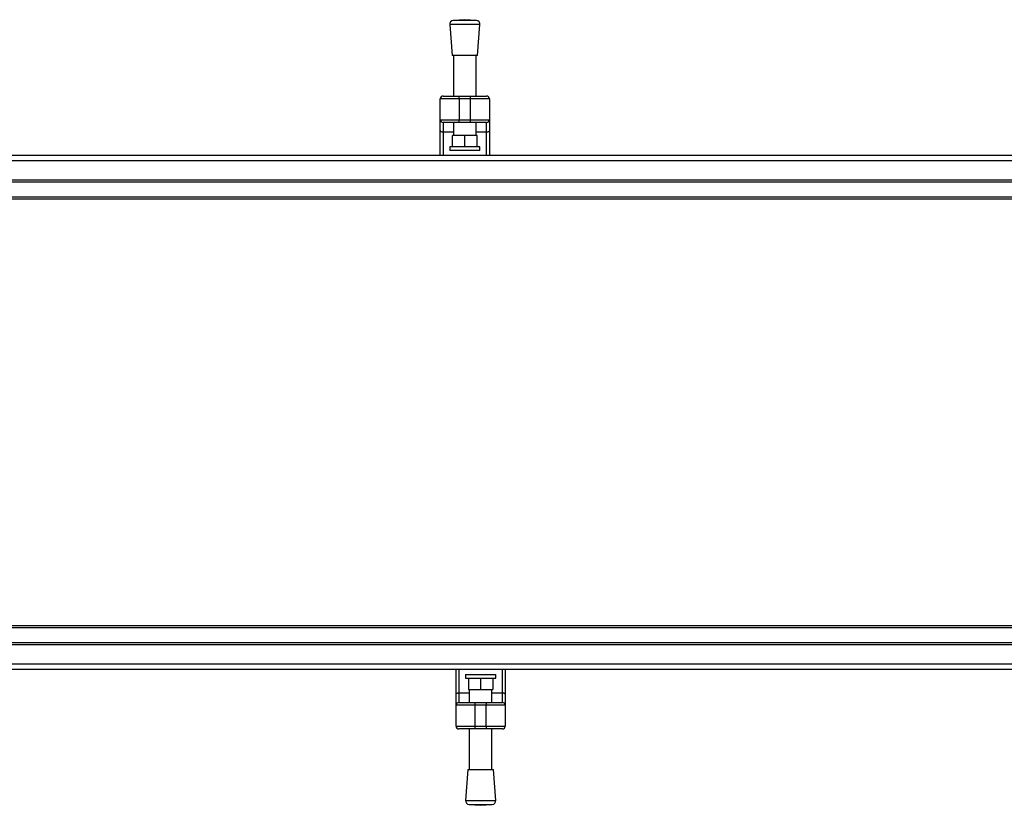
# Model space of a CAD drawing. Header units: millimetres. Extents: x 0 to 420, y 0 to 297.
# Tile 5 of 65: x 128 to 154, y 117 to 138. Entities that reach past the tile are written whole.
import ezdxf

# ---------------------------------------------------------------- set-up
doc = ezdxf.new("R2010")
doc.units = ezdxf.units.MM

msp = doc.modelspace()

# ---------------------------------------------------------------- linework, layer by layer
at = {"color": 7, "linetype": 'Continuous', "lineweight": 25}
for p, q in [((139.71757, 137.94925), (139.40968, 137.92576)), ((140.02547, 137.92576), (139.40968, 137.92576)), ((140.02547, 137.92576), (139.71757, 137.94925)), ((139.31757, 137.81844), (139.38007, 136.99925)), ((140.11757, 137.81844), (139.31757, 137.81844)), ((140.05507, 136.99925), (140.11757, 137.81844)), ((140.05507, 136.99925), (139.38007, 136.99925)), ((139.41757, 136.99925), (139.41757, 135.92785)), ((140.01757, 135.92785), (140.01757, 136.99925)), ((139.06757, 135.30285), (139.06757, 135.85285)), ((139.56757, 135.85285), (139.06757, 135.85285)), ((139.14257, 135.92785), (139.56757, 135.92785)), ((139.56757, 135.85285), (139.56757, 135.92785)), ((139.56757, 135.92785), (139.86757, 135.92785)), ((139.56757, 135.85285), (139.56757, 135.30285)), ((139.86757, 135.85285), (139.56757, 135.85285)), ((139.86757, 135.85285), (139.86757, 135.92785)), ((139.86757, 135.92785), (140.29257, 135.92785)), ((140.36757, 135.85285), (139.86757, 135.85285)), ((139.86757, 135.30285), (139.86757, 135.85285)), ((140.36757, 135.85285), (140.36757, 135.30285)), ((139.06757, 135.30285), (139.56757, 135.30285)), ((139.06757, 135.01501), (139.06757, 135.30285)), ((139.56757, 135.30285), (139.86757, 135.30285)), ((139.56757, 135.22785), (139.56757, 135.30285)), ((139.86757, 135.30285), (140.36757, 135.30285)), ((139.86757, 135.22785), (139.86757, 135.30285)), ((140.36757, 135.30285), (140.36757, 135.01501)), ((139.06757, 134.35285), (139.06757, 135.01501)), ((139.56757, 135.22785), (139.14257, 135.22785)), ((139.14257, 135.22785), (139.14257, 134.97199)), ((139.41757, 135.22785), (139.41757, 134.88837)), ((139.86757, 135.22785), (139.56757, 135.22785)), ((140.29257, 135.22785), (139.86757, 135.22785)), ((140.01757, 134.88837), (140.01757, 135.22785)), ((140.29257, 134.97199), (140.29257, 135.22785)), ((140.36757, 135.01501), (140.36757, 134.35285)), ((139.41757, 134.97199), (139.14257, 134.97199)), ((139.14257, 134.97199), (139.14257, 134.35285)), ((139.39257, 134.58837), (139.39257, 134.88837)), ((139.71757, 134.88837), (139.39257, 134.88837)), ((139.71757, 134.58837), (139.71757, 134.88837)), ((140.04257, 134.88837), (139.71757, 134.88837)), ((140.29257, 134.97199), (140.01757, 134.97199)), ((140.04257, 134.58837), (140.04257, 134.88837)), ((140.29257, 134.35285), (140.29257, 134.97199)), ((139.31757, 134.58837), (139.31757, 134.48837)), ((140.11757, 134.58837), (139.31757, 134.58837)), ((140.11757, 134.48837), (139.31757, 134.48837)), ((140.11757, 134.48837), (140.11757, 134.58837)), ((202.47652, 134.35285), (102.47652, 134.35285)), ((202.47652, 134.21592), (102.47652, 134.21592)), ((202.47652, 133.70285), (102.47652, 133.70285)), ((202.47652, 133.65285), (102.47652, 133.65285)), ((202.47652, 133.25285), (102.47652, 133.25285)), ((202.47652, 133.20285), (102.47652, 133.20285)), ((202.47652, 121.90285), (102.47652, 121.90285)), ((202.47652, 121.85285), (102.47652, 121.85285)), ((202.47652, 121.45285), (102.47652, 121.45285)), ((202.47652, 121.40285), (102.47652, 121.40285)), ((202.47652, 120.88978), (102.47652, 120.88978)), ((202.47652, 120.75285), (102.47652, 120.75285)), ((139.48547, 120.09068), (139.48547, 120.75285)), ((139.56047, 120.75285), (139.56047, 120.1337)), ((140.71047, 120.1337), (140.71047, 120.75285)), ((140.78547, 120.75285), (140.78547, 120.09068)), ((139.73547, 120.61733), (139.73547, 120.51733)), ((139.73547, 120.61733), (140.53547, 120.61733)), ((139.73547, 120.51733), (140.53547, 120.51733)), ((139.81047, 120.51733), (139.81047, 120.21733)), ((140.13547, 120.51733), (140.13547, 120.21733)), ((140.46047, 120.51733), (140.46047, 120.21733)), ((140.53547, 120.51733), (140.53547, 120.61733)), ((139.81047, 120.21733), (140.13547, 120.21733)), ((139.83547, 120.21733), (139.83547, 119.87785)), ((140.13547, 120.21733), (140.46047, 120.21733)), ((140.43547, 119.87785), (140.43547, 120.21733)), ((139.48547, 119.80285), (139.48547, 120.09068)), ((139.56047, 120.1337), (139.56047, 119.87785)), ((139.56047, 120.1337), (139.83547, 120.1337)), ((139.56047, 119.87785), (139.98547, 119.87785)), ((139.98547, 119.87785), (139.98547, 119.80285)), ((139.98547, 119.87785), (140.28547, 119.87785)), ((140.28547, 119.87785), (140.28547, 119.80285)), ((140.28547, 119.87785), (140.71047, 119.87785)), ((140.43547, 120.1337), (140.71047, 120.1337)), ((140.71047, 119.87785), (140.71047, 120.1337)), ((140.78547, 120.09068), (140.78547, 119.80285)), ((139.98547, 119.80285), (139.48547, 119.80285)), ((139.48547, 119.25285), (139.48547, 119.80285)), ((140.28547, 119.80285), (139.98547, 119.80285)), ((139.98547, 119.80285), (139.98547, 119.25285)), ((140.28547, 119.25285), (140.28547, 119.80285)), ((140.78547, 119.80285), (140.28547, 119.80285)), ((140.78547, 119.80285), (140.78547, 119.25285)), ((139.48547, 119.25285), (139.98547, 119.25285)), ((139.98547, 119.17785), (139.56047, 119.17785)), ((139.83547, 119.17785), (139.83547, 118.10645)), ((139.98547, 119.25285), (140.28547, 119.25285)), ((139.98547, 119.25285), (139.98547, 119.17785)), ((140.28547, 119.17785), (139.98547, 119.17785)), ((140.28547, 119.25285), (140.78547, 119.25285)), ((140.28547, 119.25285), (140.28547, 119.17785)), ((140.71047, 119.17785), (140.28547, 119.17785)), ((140.43547, 118.10645), (140.43547, 119.17785)), ((139.79797, 118.10645), (139.73547, 117.28726)), ((139.79797, 118.10645), (140.47297, 118.10645)), ((140.53547, 117.28726), (140.47297, 118.10645)), ((139.73547, 117.28726), (140.53547, 117.28726)), ((139.82758, 117.17994), (140.13547, 117.15645)), ((139.82758, 117.17994), (140.44337, 117.17994)), ((140.13547, 117.15645), (140.44337, 117.17994))]:
    msp.add_line(p, q, dxfattribs=at)
at = {"color": 7, "linetype": 'Continuous', "lineweight": 25, "flags": 128}
for points in [[(139.14257, 134.97199), (139.12794, 134.97282), (139.11387, 134.97527), (139.1009, 134.97924), (139.08954, 134.98459), (139.08021, 134.99111), (139.07328, 134.99855), (139.06901, 135.00662), (139.06757, 135.01501)], [(140.36757, 135.01501), (140.36613, 135.00662), (140.36186, 134.99855), (140.35493, 134.99111), (140.34561, 134.98459), (140.33424, 134.97924), (140.32127, 134.97527), (140.3072, 134.97282), (140.29257, 134.97199)], [(139.48547, 120.09068), (139.48692, 120.09908), (139.49118, 120.10715), (139.49811, 120.11458), (139.50744, 120.1211), (139.51881, 120.12645), (139.53177, 120.13043), (139.54584, 120.13288), (139.56047, 120.1337)], [(140.71047, 120.1337), (140.72511, 120.13288), (140.73918, 120.13043), (140.75214, 120.12645), (140.76351, 120.1211), (140.77283, 120.11458), (140.77976, 120.10715), (140.78403, 120.09908), (140.78547, 120.09068)]]:
    msp.add_lwpolyline(points, dxfattribs=at)
at = {"color": 7, "linetype": 'Continuous', "lineweight": 25}
for centre, radius, start, end in [((139.41728, 137.82605), 0.1, 94.362914, 184.362914), ((140.01786, 137.82605), 0.1, 355.637086, 85.637086), ((139.14257, 135.85285), 0.075, 90, 180), ((140.29257, 135.85285), 0.075, 0, 90), ((139.14257, 135.30285), 0.075, 180, 270), ((140.29257, 135.30285), 0.075, 270, 0), ((139.56047, 119.80285), 0.075, 90, 180), ((140.71047, 119.80285), 0.075, 360, 90), ((139.56047, 119.25285), 0.075, 180, 270), ((140.71047, 119.25285), 0.075, 270, 0), ((139.83518, 117.27965), 0.1, 175.637086, 265.637086), ((140.43576, 117.27965), 0.1, 274.362914, 4.362914)]:
    msp.add_arc(centre, radius, start, end, dxfattribs=at)

doc.saveas('drawing.dxf')
